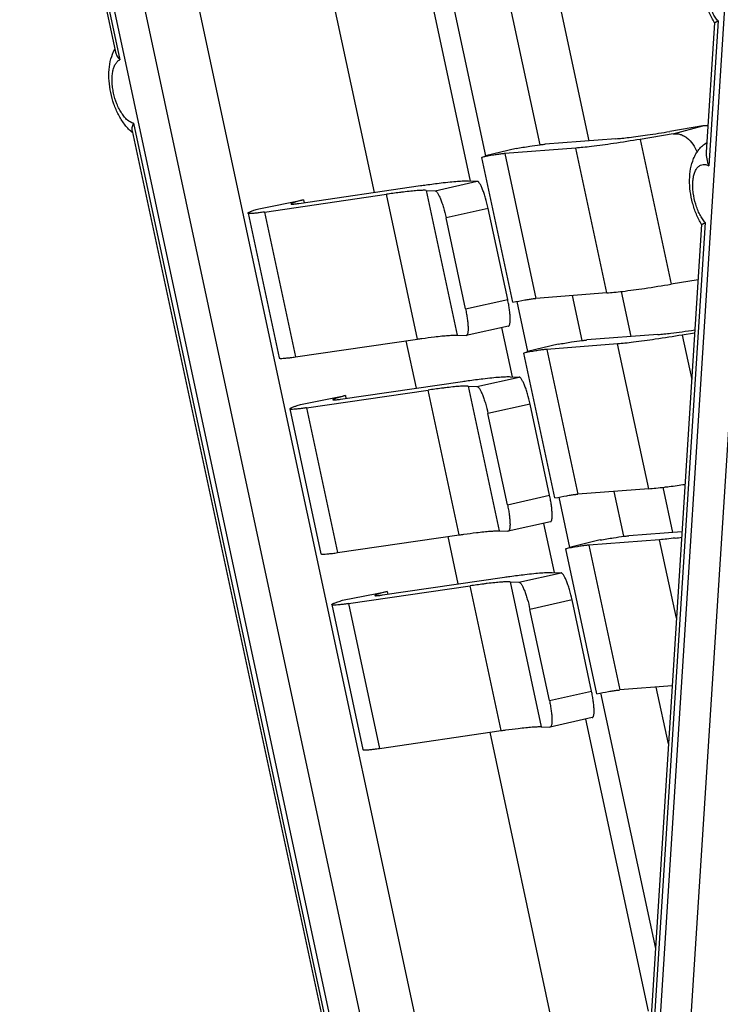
# Model space of a CAD drawing. Extents: x 0 to 420, y 0 to 297.
# Tile 30 of 39: x 325 to 338, y 184 to 202. Entities that reach past the tile are written whole.
import ezdxf

# ---------------------------------------------------------------- set-up
doc = ezdxf.new("R2010")
doc.units = 0
doc.header["$LTSCALE"] = 23.1
doc.layers.add('T-REX12-TXX_DXF_CONTINUOUS_LINE', color=7, linetype='CONTINUOUS')

msp = doc.modelspace()

# ---------------------------------------------------------------- linework, layer by layer
at = {"layer": 'T-REX12-TXX_DXF_CONTINUOUS_LINE', "color": 7, "linetype": 'CONTINUOUS'}
for p, q in [((325.0151, 217.1699), (333.5448, 177.322)), ((329.6454, 217.2259), (333.4945, 199.2442)), ((334.2466, 204.7728), (335.3716, 199.5173)), ((334.4859, 199.4468), (333.3531, 204.7392)), ((333.22, 198.7862), (332.0767, 204.1274)), ((330.322, 203.9173), (331.4649, 198.5781)), ((326.1865, 203.8004), (326.7573, 201.1339)), ((337.6591, 201.6684), (337.5088, 199.3124)), ((337.4467, 199.7881), (336.8449, 199.6888)), ((327.0645, 199.6985), (334.695, 164.0511)), ((335.8667, 199.5555), (334.5762, 199.4561)), ((336.9102, 199.6443), (336.3085, 199.545)), ((334.0522, 199.3792), (333.4945, 199.2442)), ((335.1347, 199.385), (333.8441, 199.2856)), ((333.4255, 199.2171), (333.4945, 199.2442)), ((333.99, 196.5801), (333.4255, 199.2171)), ((330.0924, 198.3777), (332.3104, 198.7015)), ((333.1804, 198.788), (333.3415, 198.7807)), ((329.4701, 198.2205), (331.6881, 198.5443)), ((332.4131, 198.6163), (332.5742, 198.609)), ((329.3645, 198.2812), (330.1784, 198.4436)), ((330.1784, 198.4436), (330.1895, 198.3919)), ((329.1702, 198.2014), (329.7346, 195.5644)), ((333.8967, 196.6277), (333.5413, 198.288)), ((333.1293, 196.456), (332.7739, 198.1163)), ((337.4248, 197.996), (335.3895, 166.0975)), ((337.3605, 196.9885), (336.873, 196.908)), ((335.6991, 196.748), (334.4085, 196.6486)), ((335.249, 195.8819), (335.0739, 196.6998)), ((335.9588, 196.7741), (336.1346, 195.9525)), ((334.0618, 196.5939), (334.2575, 195.6794)), ((332.9775, 195.9793), (333.1386, 195.972)), ((333.1432, 195.9724), (333.1386, 195.972)), ((333.9106, 196.1441), (333.1432, 195.9724)), ((333.983, 195.2214), (333.7913, 196.1174)), ((336.6298, 195.9906), (335.3392, 195.8913)), ((337.2986, 196.0176), (337.0716, 195.9801)), ((330.0345, 195.5835), (332.2525, 195.9073)), ((332.0431, 195.8767), (332.2279, 195.0132)), ((334.8152, 195.8143), (334.2575, 195.6794)), ((335.8977, 195.8201), (334.6071, 195.7208)), ((334.1886, 195.6523), (334.2575, 195.6794)), ((334.753, 193.0153), (334.1886, 195.6523)), ((330.8555, 194.8129), (333.0735, 195.1367)), ((333.9435, 195.2232), (334.1045, 195.2159)), ((330.2331, 194.6556), (332.4511, 194.9794)), ((333.1761, 195.0515), (333.3372, 195.0442)), ((330.1275, 194.7163), (330.9415, 194.8787)), ((330.9415, 194.8787), (330.9525, 194.8271)), ((334.6597, 193.0629), (334.3043, 194.7232)), ((329.9332, 194.6365), (330.4977, 191.9995)), ((333.8924, 192.8912), (333.537, 194.5515)), ((336.4622, 193.1831), (335.1716, 193.0838)), ((336.0121, 192.3171), (335.837, 193.135)), ((336.7218, 193.2093), (336.8977, 192.3877)), ((334.8248, 193.0291), (335.0206, 192.1145)), ((334.6736, 192.5793), (333.9063, 192.4076)), ((333.7406, 192.4145), (333.9017, 192.4072)), ((333.9063, 192.4076), (333.9017, 192.4072)), ((334.7461, 191.6565), (334.5543, 192.5526)), ((337.0678, 192.4008), (336.1023, 192.3264)), ((330.7976, 192.0186), (333.0156, 192.3424)), ((332.8062, 192.3119), (332.991, 191.4484)), ((335.5783, 192.2495), (335.0206, 192.1145)), ((336.6608, 192.2553), (335.3702, 192.1559)), ((334.9516, 192.0875), (335.0206, 192.1145)), ((335.5161, 189.4505), (334.9516, 192.0875)), ((331.6185, 191.2481), (333.8365, 191.5719)), ((333.9392, 191.4867), (334.1003, 191.4793)), ((334.7065, 191.6583), (334.8676, 191.651)), ((330.8906, 191.1515), (331.7045, 191.3139)), ((330.9962, 191.0908), (333.2142, 191.4146)), ((331.7045, 191.3139), (331.7156, 191.2622)), ((335.4228, 189.498), (335.0674, 191.1584)), ((330.6963, 191.0717), (331.2608, 188.4347)), ((334.6555, 189.3264), (334.3001, 190.9867)), ((336.8886, 189.5924), (335.9347, 189.5189)), ((336.8213, 188.5367), (336.6001, 189.5702)), ((335.5879, 189.4643), (336.5836, 184.8125)), ((335.4367, 189.0144), (334.6694, 188.8427)), ((336.4562, 183.6675), (335.3174, 188.9877)), ((334.5037, 188.8497), (334.6647, 188.8424)), ((334.6694, 188.8428), (334.6647, 188.8424)), ((331.5607, 188.4538), (333.7787, 188.7776)), ((333.5692, 188.747), (334.7064, 183.4346))]:
    msp.add_line(p, q, dxfattribs=at)
at = {"layer": 'T-REX12-TXX_DXF_CONTINUOUS_LINE', "color": 9, "linetype": 'CONTINUOUS'}
for p, q in [((325.5688, 209.959), (332.8336, 176.0199)), ((332.302, 175.9142), (325.0372, 209.8533)), ((336.2264, 176.5112), (338.1651, 206.8959)), ((338.7132, 206.8032), (336.7745, 176.4184)), ((326.2055, 203.9413), (326.8362, 200.9949)), ((337.7251, 201.701), (337.5568, 199.0632)), ((327.0835, 199.8393), (334.7439, 164.052)), ((336.9102, 199.6443), (337.4467, 199.7881)), ((335.6991, 196.748), (335.1347, 199.385)), ((336.3085, 199.545), (336.873, 196.908)), ((333.8441, 199.2856), (334.4085, 196.6486)), ((332.5742, 198.609), (333.3415, 198.7807)), ((332.2525, 195.9073), (331.6881, 198.5443)), ((332.4131, 198.6163), (332.9775, 195.9793)), ((329.4701, 198.2205), (330.0345, 195.5835)), ((333.5413, 198.288), (332.7739, 198.1163)), ((337.4908, 198.0286), (335.4465, 165.9892)), ((333.1293, 196.456), (333.8967, 196.6277)), ((337.0716, 195.9801), (337.2446, 195.1716)), ((336.4622, 193.1831), (335.8977, 195.8201)), ((334.6071, 195.7208), (335.1716, 193.0838)), ((333.3372, 195.0442), (334.1045, 195.2159)), ((333.0156, 192.3424), (332.4511, 194.9794)), ((333.1761, 195.0515), (333.7406, 192.4145)), ((334.3043, 194.7232), (333.537, 194.5515)), ((330.2331, 194.6556), (330.7976, 192.0186)), ((333.8924, 192.8912), (334.6597, 193.0629)), ((336.9672, 190.8238), (336.6608, 192.2553)), ((335.3702, 192.1559), (335.9347, 189.5189)), ((333.9392, 191.4867), (334.5037, 188.8497)), ((334.1003, 191.4793), (334.8676, 191.651)), ((333.7787, 188.7776), (333.2142, 191.4146)), ((335.0674, 191.1584), (334.3001, 190.9867)), ((330.9962, 191.0908), (331.5607, 188.4538)), ((334.6555, 189.3264), (335.4228, 189.498))]:
    msp.add_line(p, q, dxfattribs=at)
at = {"layer": 'T-REX12-TXX_DXF_CONTINUOUS_LINE', "color": 7, "linetype": 'CONTINUOUS'}
for centre, radius, start, end in [((327.5654, 200.2736), 0.7845, 228.9338, 231.00479), ((335.4703, 204.4949), 12.2993, 276.8945, 277.42987)]:
    msp.add_arc(centre, radius, start, end, dxfattribs=at)
for points, knots in [([(337.6591, 201.6684), (337.6232, 201.7276), (337.5599, 201.8542), (337.4915, 202.0567), (337.4495, 202.2674), (337.436, 202.4773), (337.4536, 202.6793), (337.4984, 202.8379), (337.5553, 202.953), (337.6093, 203.0325), (337.6753, 203.1033), (337.7268, 203.1427), (337.7542, 203.1601)], [0, 0, 0, 0, 0.1274733, 0.2595158, 0.3923554, 0.5218361, 0.6454829, 0.7640264, 0.8225735, 0.8812455, 0.9403593, 1, 1, 1, 1]), ([(337.6591, 201.6684), (337.6592, 201.6685), (337.6597, 201.6687), (337.6605, 201.6692), (337.662, 201.6698), (337.664, 201.6708), (337.6666, 201.672), (337.671, 201.674), (337.6777, 201.6771), (337.6872, 201.6817), (337.6985, 201.6872), (337.7113, 201.6937), (337.7204, 201.6985), (337.7251, 201.701)], [0, 0, 0, 0, 0.00515, 0.0187682, 0.0407542, 0.0709334, 0.1091193, 0.1551106, 0.2696942, 0.4130705, 0.5836648, 0.7798745, 1, 1, 1, 1]), ([(327.05, 199.6821), (327.0016, 199.7243), (326.9128, 199.8227), (326.807, 199.9953), (326.7249, 200.1884), (326.6679, 200.3947), (326.6378, 200.6051), (326.6371, 200.8115), (326.6686, 201.0078), (326.7156, 201.1296), (326.7462, 201.1852)], [0, 0, 0, 0, 0.1184436, 0.242116, 0.3715, 0.5039814, 0.6354152, 0.7621615, 0.8829928, 1, 1, 1, 1]), ([(326.7573, 201.1339), (326.7624, 201.1099), (326.7849, 201.06), (326.8174, 201.0171), (326.8362, 200.9949)], [0, 0, 0, 0, 0.4575841, 1, 1, 1, 1]), ([(327.0645, 199.6985), (327.0601, 199.7193), (327.0615, 199.7541), (327.0714, 199.8008), (327.0791, 199.8261), (327.0835, 199.8393)], [0, 0, 0, 0, 0.445876, 0.709487, 1, 1, 1, 1]), ([(337.5391, 199.7873), (337.5314, 199.7886), (337.5007, 199.7928), (337.4694, 199.7919), (337.4467, 199.7881)], [0, 0, 0, 0, 0.2548999, 1, 1, 1, 1]), ([(335.8667, 199.5555), (335.9034, 199.5583), (335.9829, 199.5657), (336.0622, 199.5747), (336.105, 199.5798)], [0, 0, 0, 0, 0.4601528, 1, 1, 1, 1]), ([(336.105, 199.5798), (336.2163, 199.5932), (336.4632, 199.6275), (336.7095, 199.6664), (336.8449, 199.6888)], [0, 0, 0, 0, 0.4493283, 1, 1, 1, 1]), ([(336.9102, 199.6443), (336.9307, 199.6477), (336.9733, 199.6495), (337.0375, 199.6375), (337.1008, 199.6114), (337.1835, 199.5576), (337.2737, 199.4595), (337.3233, 199.363), (337.3426, 199.3109)], [0, 0, 0, 0, 0.1058746, 0.2154984, 0.3308098, 0.45286, 0.7163609, 1, 1, 1, 1]), ([(334.0522, 199.3792), (334.1336, 199.3936), (334.2782, 199.4181), (334.4233, 199.4393), (334.4868, 199.447)], [0, 0, 0, 0, 0.5638765, 1, 1, 1, 1]), ([(334.4868, 199.447), (334.4951, 199.448), (334.5249, 199.4514), (334.5547, 199.4544), (334.5762, 199.4561)], [0, 0, 0, 0, 0.2797341, 1, 1, 1, 1]), ([(335.4206, 199.4142), (335.3693, 199.408), (335.274, 199.3972), (335.1786, 199.3883), (335.1347, 199.385)], [0, 0, 0, 0, 0.5398472, 1, 1, 1, 1]), ([(336.3085, 199.545), (336.1459, 199.5181), (335.8505, 199.4714), (335.5541, 199.4303), (335.4206, 199.4142)], [0, 0, 0, 0, 0.5506717, 1, 1, 1, 1]), ([(337.4248, 197.996), (337.3888, 198.0552), (337.3256, 198.1818), (337.2572, 198.3843), (337.2152, 198.595), (337.2017, 198.8049), (337.2193, 199.0069), (337.2641, 199.1655), (337.3209, 199.2806), (337.375, 199.3601), (337.441, 199.4309), (337.4925, 199.4703), (337.5199, 199.4877)], [0, 0, 0, 0, 0.1274733, 0.2595158, 0.3923554, 0.5218361, 0.6454829, 0.7640264, 0.8225735, 0.8812455, 0.9403593, 1, 1, 1, 1]), ([(333.8024, 199.2813), (333.7788, 199.2785), (333.7257, 199.271), (333.5999, 199.2504), (333.4979, 199.2313), (333.4255, 199.2171)], [0, 0, 0, 0, 0.1865297, 0.4207997, 1, 1, 1, 1]), ([(333.8441, 199.2856), (333.841, 199.2854), (333.8271, 199.2842), (333.8132, 199.2826), (333.8024, 199.2813)], [0, 0, 0, 0, 0.2199731, 1, 1, 1, 1]), ([(337.5088, 199.3124), (337.5062, 199.2714), (337.5146, 199.1855), (337.5406, 199.1041), (337.5568, 199.0632)], [0, 0, 0, 0, 0.4827498, 1, 1, 1, 1]), ([(332.3104, 198.7015), (332.344, 198.7064), (332.468, 198.7242), (332.5923, 198.7408), (332.6829, 198.7517)], [0, 0, 0, 0, 0.2710264, 1, 1, 1, 1]), ([(332.6829, 198.7517), (332.7374, 198.7583), (332.8377, 198.7696), (332.9754, 198.7821), (333.0868, 198.7886), (333.1523, 198.7893), (333.1804, 198.788)], [0, 0, 0, 0, 0.3295607, 0.6069562, 0.8307422, 1, 1, 1, 1]), ([(333.5413, 198.288), (333.5278, 198.351), (333.505, 198.4423), (333.4688, 198.5573), (333.4417, 198.6311), (333.4183, 198.6846), (333.3996, 198.72), (333.3869, 198.7409), (333.3748, 198.7576), (333.3633, 198.77), (333.3525, 198.778), (333.3449, 198.7805), (333.3415, 198.7807)], [0, 0, 0, 0, 0.3560772, 0.5201783, 0.6668209, 0.7908225, 0.8430427, 0.8882358, 0.92621, 0.9570147, 0.981144, 1, 1, 1, 1]), ([(331.9985, 198.5861), (331.9748, 198.5832), (331.8712, 198.5703), (331.7678, 198.5559), (331.6881, 198.5443)], [0, 0, 0, 0, 0.2286529, 1, 1, 1, 1]), ([(332.4131, 198.6163), (332.3896, 198.6174), (332.3351, 198.6168), (332.2423, 198.6114), (332.1275, 198.601), (332.0439, 198.5915), (331.9985, 198.5861)], [0, 0, 0, 0, 0.1692578, 0.3930438, 0.6704393, 1, 1, 1, 1]), ([(332.5742, 198.609), (332.5776, 198.6088), (332.5852, 198.6063), (332.596, 198.5983), (332.6074, 198.586), (332.6195, 198.5693), (332.6323, 198.5483), (332.6509, 198.5129), (332.6744, 198.4594), (332.7015, 198.3856), (332.7376, 198.2706), (332.7605, 198.1793), (332.7739, 198.1163)], [0, 0, 0, 0, 0.018856, 0.0429853, 0.07379, 0.1117642, 0.1569573, 0.2091775, 0.3331791, 0.4798217, 0.6439228, 1, 1, 1, 1]), ([(330.1784, 198.4436), (330.1613, 198.4391), (330.1291, 198.4306), (330.0838, 198.4181), (330.0447, 198.4066), (330.0122, 198.3965), (329.9867, 198.3877), (329.9684, 198.3804), (329.9578, 198.375), (329.9532, 198.3714), (329.9523, 198.3695), (329.9524, 198.3688)], [0, 0, 0, 0, 0.2208174, 0.4176065, 0.5881607, 0.7306446, 0.8435406, 0.9257731, 0.9769392, 0.9913628, 1, 1, 1, 1]), ([(329.9524, 198.3688), (329.9526, 198.368), (329.954, 198.3669), (329.9562, 198.3662), (329.96, 198.3654), (329.9664, 198.365), (329.9808, 198.3649), (330.005, 198.3667), (330.026, 198.3689), (330.0381, 198.3704)], [0, 0, 0, 0, 0.0289769, 0.0518058, 0.0813955, 0.1620012, 0.2718399, 0.5790577, 1, 1, 1, 1]), ([(330.0381, 198.3704), (330.0422, 198.3709), (330.0604, 198.3732), (330.0785, 198.3757), (330.0924, 198.3777)], [0, 0, 0, 0, 0.2286529, 1, 1, 1, 1]), ([(329.1702, 198.2014), (329.1698, 198.2033), (329.172, 198.2069), (329.1762, 198.2104), (329.1814, 198.214), (329.1882, 198.2179), (329.2003, 198.224), (329.2304, 198.237), (329.2865, 198.257), (329.3359, 198.2725), (329.3645, 198.2812)], [0, 0, 0, 0, 0.0277682, 0.0503123, 0.0797619, 0.1164181, 0.1604054, 0.270521, 0.5785695, 1, 1, 1, 1]), ([(329.3537, 198.2048), (329.3277, 198.2016), (329.2828, 198.1968), (329.2309, 198.1931), (329.2023, 198.1931), (329.1905, 198.1939), (329.1837, 198.1947), (329.1783, 198.1958), (329.1736, 198.1974), (329.1705, 198.1996), (329.1702, 198.2014)], [0, 0, 0, 0, 0.4209317, 0.7281305, 0.8379766, 0.8819163, 0.918605, 0.9481972, 0.9710256, 1, 1, 1, 1]), ([(329.4701, 198.2205), (329.4596, 198.2189), (329.4208, 198.2134), (329.382, 198.2082), (329.3537, 198.2048)], [0, 0, 0, 0, 0.2710264, 1, 1, 1, 1]), ([(337.4248, 197.996), (337.4248, 197.9961), (337.4254, 197.9963), (337.4261, 197.9968), (337.4277, 197.9974), (337.4297, 197.9984), (337.4322, 197.9996), (337.4367, 198.0016), (337.4434, 198.0047), (337.4529, 198.0093), (337.4641, 198.0148), (337.477, 198.0213), (337.486, 198.0261), (337.4908, 198.0286)], [0, 0, 0, 0, 0.00515, 0.0187682, 0.0407542, 0.0709334, 0.1091193, 0.1551106, 0.2696942, 0.4130705, 0.5836648, 0.7798745, 1, 1, 1, 1]), ([(335.9851, 196.7772), (336.1185, 196.7933), (336.4149, 196.8344), (336.7104, 196.8811), (336.873, 196.908)], [0, 0, 0, 0, 0.4493283, 1, 1, 1, 1]), ([(335.6991, 196.748), (335.7431, 196.7513), (335.8385, 196.7602), (335.9337, 196.771), (335.9851, 196.7772)], [0, 0, 0, 0, 0.4601528, 1, 1, 1, 1]), ([(333.9106, 196.1441), (333.9135, 196.1447), (333.9196, 196.1481), (333.9266, 196.1573), (333.9322, 196.1704), (333.9367, 196.1875), (333.94, 196.2085), (333.9422, 196.2333), (333.943, 196.2617), (333.9425, 196.3059), (333.9384, 196.3681), (333.9289, 196.4493), (333.915, 196.5369), (333.9032, 196.5971), (333.8967, 196.6277)], [0, 0, 0, 0, 0.0181785, 0.0402856, 0.0685654, 0.1039515, 0.1467268, 0.1968438, 0.2540572, 0.3179891, 0.4640028, 0.6301934, 0.8109323, 1, 1, 1, 1]), ([(333.99, 196.5801), (334.0624, 196.5943), (334.1643, 196.6134), (334.2901, 196.634), (334.3432, 196.6415), (334.3668, 196.6443)], [0, 0, 0, 0, 0.5792003, 0.8134703, 1, 1, 1, 1]), ([(334.3668, 196.6443), (334.3707, 196.6448), (334.3846, 196.6464), (334.3985, 196.6478), (334.4085, 196.6486)], [0, 0, 0, 0, 0.2797341, 1, 1, 1, 1]), ([(333.1293, 196.456), (333.1359, 196.4254), (333.1477, 196.3653), (333.1616, 196.2776), (333.171, 196.1965), (333.1752, 196.1343), (333.1757, 196.09), (333.1748, 196.0616), (333.1727, 196.0369), (333.1694, 196.0158), (333.1649, 195.9988), (333.1592, 195.9856), (333.1523, 195.9764), (333.1462, 195.9731), (333.1432, 195.9724)], [0, 0, 0, 0, 0.1890677, 0.3698066, 0.5359972, 0.6820109, 0.7459428, 0.8031562, 0.8532732, 0.8960485, 0.9314346, 0.9597144, 0.9818215, 1, 1, 1, 1]), ([(332.563, 195.9491), (332.6084, 195.9545), (332.692, 195.964), (332.8067, 195.9744), (332.8995, 195.9799), (332.9541, 195.9804), (332.9775, 195.9793)], [0, 0, 0, 0, 0.3295607, 0.6069562, 0.8307422, 1, 1, 1, 1]), ([(337.0716, 195.9801), (336.909, 195.9533), (336.6135, 195.9065), (336.3171, 195.8655), (336.1837, 195.8494)], [0, 0, 0, 0, 0.5506717, 1, 1, 1, 1]), ([(336.6298, 195.9906), (336.6664, 195.9934), (336.746, 196.0008), (336.8253, 196.0098), (336.8681, 196.015)], [0, 0, 0, 0, 0.4601528, 1, 1, 1, 1]), ([(336.8681, 196.015), (336.9354, 196.0231), (337.0802, 196.0422), (337.2247, 196.0635), (337.3021, 196.0753)], [0, 0, 0, 0, 0.4639431, 1, 1, 1, 1]), ([(332.2525, 195.9073), (332.2805, 195.9113), (332.3839, 195.9262), (332.4874, 195.94), (332.563, 195.9491)], [0, 0, 0, 0, 0.2710264, 1, 1, 1, 1]), ([(334.8152, 195.8143), (334.8966, 195.8287), (335.0412, 195.8532), (335.1864, 195.8745), (335.2499, 195.8821)], [0, 0, 0, 0, 0.5638765, 1, 1, 1, 1]), ([(335.2499, 195.8821), (335.2582, 195.8831), (335.2879, 195.8866), (335.3177, 195.8896), (335.3392, 195.8913)], [0, 0, 0, 0, 0.2797341, 1, 1, 1, 1]), ([(336.1837, 195.8494), (336.1323, 195.8432), (336.0371, 195.8324), (335.9417, 195.8235), (335.8977, 195.8201)], [0, 0, 0, 0, 0.5398472, 1, 1, 1, 1]), ([(334.5654, 195.7165), (334.5418, 195.7137), (334.4887, 195.7061), (334.3629, 195.6856), (334.261, 195.6665), (334.1886, 195.6523)], [0, 0, 0, 0, 0.1865297, 0.4207997, 1, 1, 1, 1]), ([(334.6071, 195.7208), (334.6041, 195.7205), (334.5902, 195.7194), (334.5763, 195.7178), (334.5654, 195.7165)], [0, 0, 0, 0, 0.2199731, 1, 1, 1, 1]), ([(329.7346, 195.5644), (329.735, 195.5626), (329.738, 195.5604), (329.7427, 195.5588), (329.7482, 195.5577), (329.755, 195.5569), (329.7668, 195.5561), (329.7954, 195.5561), (329.8473, 195.5598), (329.8922, 195.5647), (329.9181, 195.5678)], [0, 0, 0, 0, 0.0289744, 0.0518028, 0.081395, 0.1180837, 0.1620234, 0.2718695, 0.5790683, 1, 1, 1, 1]), ([(329.9181, 195.5678), (329.927, 195.5688), (329.9659, 195.5737), (330.0046, 195.5791), (330.0345, 195.5835)], [0, 0, 0, 0, 0.2286529, 1, 1, 1, 1]), ([(333.0735, 195.1367), (333.1071, 195.1416), (333.2311, 195.1594), (333.3553, 195.1759), (333.446, 195.1869)], [0, 0, 0, 0, 0.2710264, 1, 1, 1, 1]), ([(333.446, 195.1869), (333.5005, 195.1934), (333.6008, 195.2048), (333.7385, 195.2173), (333.8499, 195.2238), (333.9153, 195.2244), (333.9435, 195.2232)], [0, 0, 0, 0, 0.3295607, 0.6069562, 0.8307422, 1, 1, 1, 1]), ([(334.3043, 194.7232), (334.2909, 194.7861), (334.268, 194.8774), (334.2319, 194.9924), (334.2047, 195.0662), (334.1813, 195.1198), (334.1627, 195.1552), (334.1499, 195.1761), (334.1378, 195.1928), (334.1264, 195.2052), (334.1156, 195.2132), (334.108, 195.2157), (334.1045, 195.2159)], [0, 0, 0, 0, 0.3560772, 0.5201783, 0.6668209, 0.7908225, 0.8430427, 0.8882358, 0.92621, 0.9570147, 0.981144, 1, 1, 1, 1]), ([(332.7616, 195.0212), (332.7379, 195.0184), (332.6343, 195.0055), (332.5308, 194.9911), (332.4511, 194.9794)], [0, 0, 0, 0, 0.2286529, 1, 1, 1, 1]), ([(333.1761, 195.0515), (333.1527, 195.0526), (333.0981, 195.052), (333.0053, 195.0466), (332.8906, 195.0362), (332.807, 195.0267), (332.7616, 195.0212)], [0, 0, 0, 0, 0.1692578, 0.3930438, 0.6704393, 1, 1, 1, 1]), ([(333.3372, 195.0442), (333.3406, 195.044), (333.3483, 195.0415), (333.359, 195.0335), (333.3705, 195.0211), (333.3826, 195.0044), (333.3953, 194.9835), (333.414, 194.9481), (333.4374, 194.8946), (333.4645, 194.8208), (333.5007, 194.7058), (333.5235, 194.6144), (333.537, 194.5515)], [0, 0, 0, 0, 0.018856, 0.0429853, 0.07379, 0.1117642, 0.1569573, 0.2091775, 0.3331791, 0.4798217, 0.6439228, 1, 1, 1, 1]), ([(329.9332, 194.6365), (329.9328, 194.6384), (329.9351, 194.642), (329.9393, 194.6456), (329.9445, 194.6492), (329.9513, 194.6531), (329.9633, 194.6592), (329.9935, 194.6722), (330.0496, 194.6921), (330.0989, 194.7077), (330.1275, 194.7163)], [0, 0, 0, 0, 0.0277682, 0.0503123, 0.0797619, 0.1164181, 0.1604054, 0.270521, 0.5785695, 1, 1, 1, 1]), ([(330.9415, 194.8787), (330.9244, 194.8743), (330.8921, 194.8658), (330.8468, 194.8532), (330.8077, 194.8418), (330.7753, 194.8317), (330.7497, 194.8228), (330.7315, 194.8156), (330.7208, 194.8102), (330.7162, 194.8065), (330.7154, 194.8046), (330.7155, 194.804)], [0, 0, 0, 0, 0.2208174, 0.4176065, 0.5881607, 0.7306446, 0.8435406, 0.9257731, 0.9769392, 0.9913628, 1, 1, 1, 1]), ([(330.7155, 194.804), (330.7157, 194.8032), (330.7171, 194.8021), (330.7193, 194.8014), (330.7231, 194.8006), (330.7294, 194.8001), (330.7439, 194.8001), (330.7681, 194.8018), (330.789, 194.8041), (330.8011, 194.8056)], [0, 0, 0, 0, 0.0289769, 0.0518058, 0.0813955, 0.1620012, 0.2718399, 0.5790577, 1, 1, 1, 1]), ([(330.8011, 194.8056), (330.8053, 194.8061), (330.8234, 194.8083), (330.8415, 194.8109), (330.8555, 194.8129)], [0, 0, 0, 0, 0.2286529, 1, 1, 1, 1]), ([(330.1167, 194.6399), (330.0908, 194.6368), (330.0459, 194.6319), (329.994, 194.6283), (329.9654, 194.6283), (329.9536, 194.629), (329.9468, 194.6299), (329.9413, 194.631), (329.9367, 194.6325), (329.9336, 194.6348), (329.9332, 194.6365)], [0, 0, 0, 0, 0.4209317, 0.7281305, 0.8379766, 0.8819163, 0.918605, 0.9481972, 0.9710256, 1, 1, 1, 1]), ([(330.2331, 194.6556), (330.2226, 194.6541), (330.1839, 194.6485), (330.1451, 194.6434), (330.1167, 194.6399)], [0, 0, 0, 0, 0.2710264, 1, 1, 1, 1]), ([(336.4622, 193.1831), (336.5061, 193.1865), (336.6016, 193.1954), (336.6968, 193.2062), (336.7481, 193.2124)], [0, 0, 0, 0, 0.4601528, 1, 1, 1, 1]), ([(336.7481, 193.2124), (336.7767, 193.2158), (336.9016, 193.2314), (337.0263, 193.2488), (337.1223, 193.2628)], [0, 0, 0, 0, 0.2285633, 1, 1, 1, 1]), ([(334.6736, 192.5793), (334.6766, 192.5799), (334.6827, 192.5833), (334.6896, 192.5925), (334.6953, 192.6056), (334.6998, 192.6227), (334.7031, 192.6437), (334.7052, 192.6685), (334.7061, 192.6969), (334.7056, 192.7411), (334.7014, 192.8033), (334.692, 192.8844), (334.6781, 192.9721), (334.6663, 193.0322), (334.6597, 193.0629)], [0, 0, 0, 0, 0.0181785, 0.0402856, 0.0685654, 0.1039515, 0.1467268, 0.1968438, 0.2540572, 0.3179891, 0.4640028, 0.6301934, 0.8109323, 1, 1, 1, 1]), ([(334.753, 193.0153), (334.8255, 193.0295), (334.9274, 193.0486), (335.0532, 193.0691), (335.1063, 193.0767), (335.1299, 193.0795)], [0, 0, 0, 0, 0.5792003, 0.8134703, 1, 1, 1, 1]), ([(335.1299, 193.0795), (335.1338, 193.08), (335.1477, 193.0816), (335.1616, 193.083), (335.1716, 193.0838)], [0, 0, 0, 0, 0.2797341, 1, 1, 1, 1]), ([(333.8924, 192.8912), (333.899, 192.8606), (333.9108, 192.8004), (333.9247, 192.7127), (333.9341, 192.6316), (333.9382, 192.5694), (333.9388, 192.5252), (333.9379, 192.4968), (333.9358, 192.472), (333.9325, 192.451), (333.928, 192.4339), (333.9223, 192.4208), (333.9154, 192.4116), (333.9093, 192.4082), (333.9063, 192.4076)], [0, 0, 0, 0, 0.1890677, 0.3698066, 0.5359972, 0.6820109, 0.7459428, 0.8031562, 0.8532732, 0.8960485, 0.9314346, 0.9597144, 0.9818215, 1, 1, 1, 1]), ([(333.0156, 192.3424), (333.0436, 192.3465), (333.147, 192.3613), (333.2505, 192.3751), (333.3261, 192.3842)], [0, 0, 0, 0, 0.2710264, 1, 1, 1, 1]), ([(333.3261, 192.3842), (333.3714, 192.3897), (333.4551, 192.3992), (333.5698, 192.4096), (333.6626, 192.415), (333.7172, 192.4156), (333.7406, 192.4145)], [0, 0, 0, 0, 0.3295607, 0.6069562, 0.8307422, 1, 1, 1, 1]), ([(335.5783, 192.2495), (335.6597, 192.2639), (335.8043, 192.2884), (335.9494, 192.3096), (336.0129, 192.3173)], [0, 0, 0, 0, 0.5638765, 1, 1, 1, 1]), ([(336.0129, 192.3173), (336.0212, 192.3183), (336.051, 192.3218), (336.0808, 192.3248), (336.1023, 192.3264)], [0, 0, 0, 0, 0.2797341, 1, 1, 1, 1]), ([(336.9468, 192.2845), (336.8954, 192.2783), (336.8002, 192.2676), (336.7048, 192.2587), (336.6608, 192.2553)], [0, 0, 0, 0, 0.5398472, 1, 1, 1, 1]), ([(335.3285, 192.1517), (335.3049, 192.1488), (335.2518, 192.1413), (335.126, 192.1208), (335.0241, 192.1017), (334.9516, 192.0875)], [0, 0, 0, 0, 0.1865297, 0.4207997, 1, 1, 1, 1]), ([(335.3702, 192.1559), (335.3671, 192.1557), (335.3532, 192.1545), (335.3393, 192.153), (335.3285, 192.1517)], [0, 0, 0, 0, 0.2199731, 1, 1, 1, 1]), ([(330.4977, 191.9995), (330.4981, 191.9978), (330.5011, 191.9955), (330.5058, 191.994), (330.5112, 191.9929), (330.518, 191.9921), (330.5298, 191.9913), (330.5584, 191.9913), (330.6103, 191.9949), (330.6552, 191.9998), (330.6812, 192.003)], [0, 0, 0, 0, 0.0289744, 0.0518028, 0.081395, 0.1180837, 0.1620234, 0.2718695, 0.5790683, 1, 1, 1, 1]), ([(330.6812, 192.003), (330.6901, 192.004), (330.7289, 192.0089), (330.7677, 192.0143), (330.7976, 192.0186)], [0, 0, 0, 0, 0.2286529, 1, 1, 1, 1]), ([(333.9392, 191.4867), (333.9158, 191.4877), (333.8612, 191.4872), (333.7684, 191.4818), (333.6537, 191.4713), (333.57, 191.4619), (333.5247, 191.4564)], [0, 0, 0, 0, 0.1692578, 0.3930438, 0.6704393, 1, 1, 1, 1]), ([(333.8365, 191.5719), (333.8701, 191.5768), (333.9942, 191.5946), (334.1184, 191.6111), (334.2091, 191.622)], [0, 0, 0, 0, 0.2710264, 1, 1, 1, 1]), ([(334.2091, 191.622), (334.2635, 191.6286), (334.3639, 191.6399), (334.5016, 191.6524), (334.6129, 191.659), (334.6784, 191.6596), (334.7065, 191.6583)], [0, 0, 0, 0, 0.3295607, 0.6069562, 0.8307422, 1, 1, 1, 1]), ([(335.0674, 191.1584), (335.0539, 191.2213), (335.0311, 191.3126), (334.9949, 191.4276), (334.9678, 191.5014), (334.9444, 191.5549), (334.9257, 191.5903), (334.913, 191.6113), (334.9009, 191.628), (334.8894, 191.6403), (334.8787, 191.6484), (334.871, 191.6509), (334.8676, 191.651)], [0, 0, 0, 0, 0.3560772, 0.5201783, 0.6668209, 0.7908225, 0.8430427, 0.8882358, 0.92621, 0.9570147, 0.981144, 1, 1, 1, 1]), ([(331.7045, 191.3139), (331.6875, 191.3095), (331.6552, 191.3009), (331.6099, 191.2884), (331.5708, 191.277), (331.5383, 191.2668), (331.5128, 191.258), (331.4946, 191.2508), (331.4839, 191.2454), (331.4793, 191.2417), (331.4784, 191.2398), (331.4786, 191.2391)], [0, 0, 0, 0, 0.2208174, 0.4176065, 0.5881607, 0.7306446, 0.8435406, 0.9257731, 0.9769392, 0.9913628, 1, 1, 1, 1]), ([(333.5247, 191.4564), (333.501, 191.4536), (333.3973, 191.4406), (333.2939, 191.4262), (333.2142, 191.4146)], [0, 0, 0, 0, 0.2286529, 1, 1, 1, 1]), ([(334.1003, 191.4793), (334.1037, 191.4792), (334.1113, 191.4767), (334.1221, 191.4686), (334.1336, 191.4563), (334.1457, 191.4396), (334.1584, 191.4187), (334.1771, 191.3833), (334.2005, 191.3297), (334.2276, 191.2559), (334.2638, 191.1409), (334.2866, 191.0496), (334.3001, 190.9867)], [0, 0, 0, 0, 0.018856, 0.0429853, 0.07379, 0.1117642, 0.1569573, 0.2091775, 0.3331791, 0.4798217, 0.6439228, 1, 1, 1, 1]), ([(330.6963, 191.0717), (330.6959, 191.0736), (330.6982, 191.0772), (330.7023, 191.0808), (330.7076, 191.0844), (330.7143, 191.0882), (330.7264, 191.0944), (330.7565, 191.1073), (330.8127, 191.1273), (330.862, 191.1428), (330.8906, 191.1515)], [0, 0, 0, 0, 0.0277682, 0.0503123, 0.0797619, 0.1164181, 0.1604054, 0.270521, 0.5785695, 1, 1, 1, 1]), ([(331.4786, 191.2391), (331.4787, 191.2383), (331.4802, 191.2373), (331.4824, 191.2366), (331.4862, 191.2358), (331.4925, 191.2353), (331.5069, 191.2353), (331.5311, 191.237), (331.5521, 191.2393), (331.5642, 191.2407)], [0, 0, 0, 0, 0.0289769, 0.0518058, 0.0813955, 0.1620012, 0.2718399, 0.5790577, 1, 1, 1, 1]), ([(331.5642, 191.2407), (331.5683, 191.2412), (331.5865, 191.2435), (331.6046, 191.246), (331.6185, 191.2481)], [0, 0, 0, 0, 0.2286529, 1, 1, 1, 1]), ([(330.8798, 191.0751), (330.8539, 191.072), (330.809, 191.0671), (330.7571, 191.0635), (330.7284, 191.0635), (330.7166, 191.0642), (330.7099, 191.065), (330.7044, 191.0662), (330.6997, 191.0677), (330.6967, 191.0699), (330.6963, 191.0717)], [0, 0, 0, 0, 0.4209317, 0.7281305, 0.8379766, 0.8819163, 0.918605, 0.9481972, 0.9710256, 1, 1, 1, 1]), ([(330.9962, 191.0908), (330.9857, 191.0893), (330.9469, 191.0837), (330.9081, 191.0785), (330.8798, 191.0751)], [0, 0, 0, 0, 0.2710264, 1, 1, 1, 1]), ([(335.5161, 189.4505), (335.5885, 189.4647), (335.6905, 189.4838), (335.8162, 189.5043), (335.8694, 189.5118), (335.893, 189.5147)], [0, 0, 0, 0, 0.5792003, 0.8134703, 1, 1, 1, 1]), ([(335.893, 189.5147), (335.8968, 189.5152), (335.9107, 189.5168), (335.9246, 189.5182), (335.9347, 189.5189)], [0, 0, 0, 0, 0.2797341, 1, 1, 1, 1]), ([(335.4367, 189.0144), (335.4396, 189.0151), (335.4458, 189.0184), (335.4527, 189.0277), (335.4584, 189.0408), (335.4629, 189.0579), (335.4662, 189.0789), (335.4683, 189.1037), (335.4692, 189.132), (335.4686, 189.1763), (335.4645, 189.2385), (335.4551, 189.3196), (335.4412, 189.4073), (335.4294, 189.4674), (335.4228, 189.498)], [0, 0, 0, 0, 0.0181785, 0.0402856, 0.0685654, 0.1039515, 0.1467268, 0.1968438, 0.2540572, 0.3179891, 0.4640028, 0.6301934, 0.8109323, 1, 1, 1, 1]), ([(334.6555, 189.3264), (334.662, 189.2957), (334.6738, 189.2356), (334.6877, 189.1479), (334.6972, 189.0668), (334.7013, 189.0046), (334.7018, 188.9603), (334.701, 188.932), (334.6988, 188.9072), (334.6955, 188.8862), (334.691, 188.8691), (334.6854, 188.856), (334.6784, 188.8468), (334.6723, 188.8434), (334.6694, 188.8427)], [0, 0, 0, 0, 0.1890677, 0.3698066, 0.5359972, 0.6820109, 0.7459428, 0.8031562, 0.8532732, 0.8960485, 0.9314346, 0.9597144, 0.9818215, 1, 1, 1, 1]), ([(333.7787, 188.7776), (333.8067, 188.7817), (333.91, 188.7965), (334.0135, 188.8103), (334.0891, 188.8194)], [0, 0, 0, 0, 0.2710264, 1, 1, 1, 1]), ([(334.0891, 188.8194), (334.1345, 188.8249), (334.2181, 188.8343), (334.3329, 188.8448), (334.4257, 188.8502), (334.4802, 188.8507), (334.5037, 188.8497)], [0, 0, 0, 0, 0.3295607, 0.6069562, 0.8307422, 1, 1, 1, 1]), ([(331.2608, 188.4347), (331.2611, 188.4329), (331.2642, 188.4307), (331.2688, 188.4292), (331.2743, 188.428), (331.2811, 188.4272), (331.2929, 188.4265), (331.3215, 188.4265), (331.3734, 188.4301), (331.4183, 188.435), (331.4442, 188.4381)], [0, 0, 0, 0, 0.0289744, 0.0518028, 0.081395, 0.1180837, 0.1620234, 0.2718695, 0.5790683, 1, 1, 1, 1]), ([(331.4442, 188.4381), (331.4531, 188.4392), (331.492, 188.444), (331.5308, 188.4494), (331.5607, 188.4538)], [0, 0, 0, 0, 0.2286529, 1, 1, 1, 1])]:
    msp.add_open_spline(points, degree=3, knots=knots, dxfattribs=at)
at = {"layer": 'T-REX12-TXX_DXF_CONTINUOUS_LINE', "color": 9, "linetype": 'CONTINUOUS'}
for points, knots in [([(337.7251, 201.701), (337.7067, 201.7224), (337.6714, 201.7702), (337.6252, 201.8502), (337.5846, 201.94), (337.5392, 202.0695), (337.5098, 202.2049), (337.4982, 202.3398), (337.4987, 202.4055), (337.5007, 202.4372)], [0, 0, 0, 0, 0.1078601, 0.2260064, 0.3521782, 0.483613, 0.7497222, 0.8783424, 1, 1, 1, 1]), ([(326.7231, 200.388), (326.7158, 200.422), (326.7042, 200.4896), (326.6958, 200.5897), (326.6966, 200.6848), (326.7068, 200.7721), (326.726, 200.8489), (326.7538, 200.9132), (326.7897, 200.9633), (326.8204, 200.9869), (326.8362, 200.9949)], [0, 0, 0, 0, 0.1602039, 0.3154246, 0.4621711, 0.5974325, 0.7189793, 0.8257393, 0.9183652, 1, 1, 1, 1]), ([(327.0835, 199.8393), (327.0436, 199.8478), (326.9844, 199.884), (326.9187, 199.9513), (326.8683, 200.0195), (326.8223, 200.0997), (326.7673, 200.2214), (326.7377, 200.3202), (326.7231, 200.388)], [0, 0, 0, 0, 0.1791791, 0.2898327, 0.4140579, 0.5500902, 0.6953121, 1, 1, 1, 1]), ([(337.2664, 198.7648), (337.2683, 198.7942), (337.2746, 198.8499), (337.2937, 198.9269), (337.3213, 198.9915), (337.3572, 199.0418), (337.4009, 199.076), (337.4516, 199.0915), (337.5057, 199.087), (337.5399, 199.0726), (337.5568, 199.0632)], [0, 0, 0, 0, 0.1727821, 0.3281028, 0.4645784, 0.5829922, 0.6872844, 0.7851311, 0.8864798, 1, 1, 1, 1]), ([(337.4908, 198.0286), (337.4724, 198.05), (337.437, 198.0978), (337.3909, 198.1778), (337.3502, 198.2676), (337.3049, 198.3971), (337.2755, 198.5325), (337.2639, 198.6674), (337.2644, 198.7331), (337.2664, 198.7648)], [0, 0, 0, 0, 0.1078601, 0.2260064, 0.3521782, 0.483613, 0.7497222, 0.8783424, 1, 1, 1, 1])]:
    msp.add_open_spline(points, degree=3, knots=knots, dxfattribs=at)

doc.saveas('drawing.dxf')
